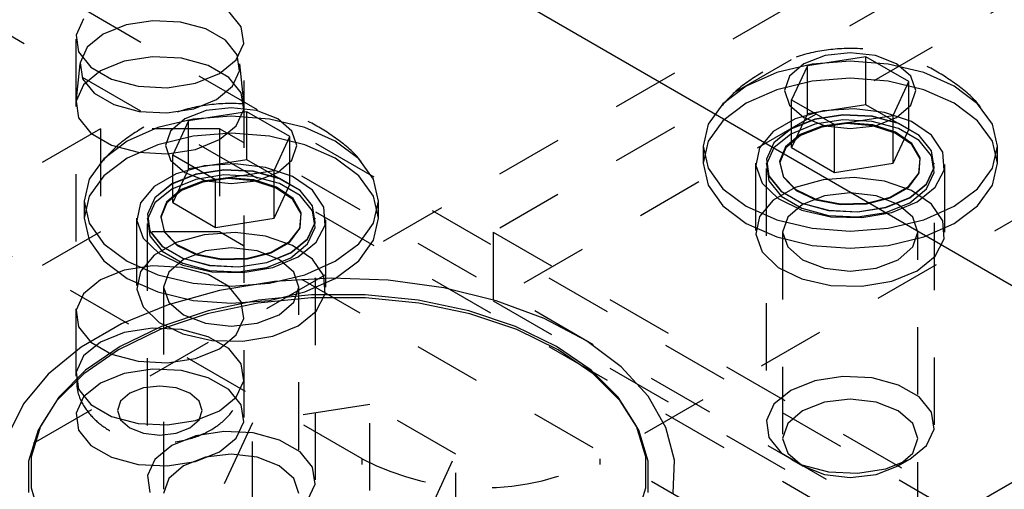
# Model space of a CAD drawing. Header units: inches. Extents: x 1907 to 2452, y -210 to -54.
# Tile 212 of 256: x 1993.959 to 1995.421, y -195.901 to -195.204. Entities that reach past the tile are written whole.
import ezdxf

# ---------------------------------------------------------------- set-up
doc = ezdxf.new("R2010")
doc.units = ezdxf.units.IN
doc.header["$LTSCALE"] = 0.5
doc.header["$MEASUREMENT"] = 0
doc.linetypes.add('HIDDEN', pattern=[0.225, 0.15, -0.075])
doc.layers.add('SID-M-H', color=4, linetype='HIDDEN')
doc.layers.add('SID-M-S', color=105, linetype='Continuous')

msp = doc.modelspace()

# ---------------------------------------------------------------- linework, layer by layer
at = {"layer": 'SID-M-H'}
for p, q in [((1995.35123, -195.93802), (1990.40148, -193.08059)), ((1995.35123, -196.04008), (1990.40148, -193.18265)), ((1989.12927, -198.63284), (1997.57273, -193.75853)), ((1994.46735, -195.85639), (1990.84343, -193.76435)), ((1997.70267, -193.76415), (1994.6618, -195.51961)), ((1997.56538, -193.94548), (1994.6618, -195.62167)), ((1996.5321, -194.86854), (1994.8209, -195.85639)), ((1994.28757, -195.21482), (1994.26922, -195.19211)), ((1994.05354, -195.203), (1994.0423, -195.22721)), ((1994.11659, -195.21213), (1994.08277, -195.2258)), ((1994.15647, -195.20596), (1994.11659, -195.21213)), ((1994.1976, -195.20804), (1994.15647, -195.20596)), ((1994.23501, -195.21811), (1994.1976, -195.20804)), ((1994.0423, -195.22721), (1994.04609, -195.25217)), ((1994.08277, -195.2258), (1994.05909, -195.24532)), ((1994.26421, -195.23496), (1994.23501, -195.21811)), ((1994.29135, -195.23979), (1994.28757, -195.21482)), ((1994.04183, -195.2335), (1994.04183, -195.79487)), ((1994.28165, -195.25656), (1994.26421, -195.23496)), ((1994.28012, -195.26399), (1994.29135, -195.23979)), ((1994.29183, -195.79487), (1994.29183, -195.2335)), ((1994.04609, -195.25217), (1994.06443, -195.27489)), ((1994.05909, -195.24532), (1994.0484, -195.26834)), ((1994.28525, -195.28031), (1994.28165, -195.25656)), ((1995.19213, -195.25349), (1995.15482, -195.25777)), ((1995.22944, -195.25777), (1995.19213, -195.25349)), ((1994.04818, -195.27008), (1994.04207, -195.32702)), ((1994.0484, -195.26834), (1994.052, -195.29209)), ((1994.114, -195.26608), (1994.07844, -195.28046)), ((1994.15593, -195.2596), (1994.114, -195.26608)), ((1994.19918, -195.26178), (1994.15593, -195.2596)), ((1994.23852, -195.27237), (1994.19918, -195.26178)), ((1994.25522, -195.28452), (1994.28012, -195.26399)), ((1994.29159, -195.32702), (1994.28548, -195.27008)), ((1995.13558, -195.2704), (1995.08288, -195.283)), ((1995.12319, -195.26997), (1995.10205, -195.28823)), ((1995.15482, -195.25777), (1995.12319, -195.26997)), ((1995.21544, -195.25955), (1995.12845, -195.27301)), ((1995.19213, -195.2661), (1995.13558, -195.2704)), ((1995.24868, -195.2704), (1995.19213, -195.2661)), ((1995.27913, -195.29631), (1995.21544, -195.25955)), ((1995.21544, -195.33059), (1995.21544, -195.25955)), ((1995.26108, -195.26997), (1995.22944, -195.25777)), ((1995.30138, -195.283), (1995.24868, -195.2704)), ((1995.28221, -195.28823), (1995.26108, -195.26997)), ((1995.36891, -195.92781), (1996.51697, -195.26505)), ((1994.07844, -195.28046), (1994.05354, -195.30099)), ((1994.06443, -195.27489), (1994.09513, -195.29261)), ((1994.21966, -195.2989), (1994.25522, -195.28452)), ((1994.26922, -195.29009), (1994.23852, -195.27237)), ((1994.27457, -195.30333), (1994.28525, -195.28031)), ((1995.08288, -195.283), (1995.03763, -195.30305)), ((1995.12845, -195.27301), (1995.10513, -195.32323)), ((1995.12845, -195.34405), (1995.12845, -195.27301)), ((1995.34664, -195.30305), (1995.30138, -195.283)), ((1994.05354, -195.30099), (1994.0423, -195.32519)), ((1994.052, -195.29209), (1994.06945, -195.31369)), ((1994.09513, -195.29261), (1994.13448, -195.3032)), ((1994.17772, -195.30538), (1994.21966, -195.2989)), ((1994.28757, -195.31281), (1994.26922, -195.29009)), ((1995.13558, -195.29572), (1995.08288, -195.30832)), ((1995.10205, -195.28823), (1995.09463, -195.30977)), ((1995.19213, -195.29142), (1995.13558, -195.29572)), ((1995.24868, -195.29572), (1995.19213, -195.29142)), ((1995.30138, -195.30832), (1995.24868, -195.29572)), ((1995.25582, -195.34654), (1995.27913, -195.29631)), ((1995.27913, -195.36735), (1995.27913, -195.29631)), ((1995.28963, -195.30977), (1995.28221, -195.28823)), ((1994.06945, -195.31369), (1994.09864, -195.33054)), ((1994.13448, -195.3032), (1994.17772, -195.30538)), ((1994.25089, -195.32285), (1994.27457, -195.30333)), ((1994.29135, -195.33777), (1994.28757, -195.31281)), ((1995.03763, -195.30305), (1995.00291, -195.32917)), ((1995.08288, -195.30832), (1995.03763, -195.32836)), ((1995.09463, -195.30977), (1995.10205, -195.33131)), ((1995.28221, -195.33131), (1995.28963, -195.30977)), ((1995.34664, -195.32836), (1995.30138, -195.30832)), ((1995.38136, -195.32917), (1995.34664, -195.30305)), ((1994.0423, -195.32519), (1994.04609, -195.35016)), ((1994.09864, -195.33054), (1994.13606, -195.34061)), ((1994.21707, -195.33652), (1994.25089, -195.32285)), ((1995.00291, -195.32917), (1994.98108, -195.3596)), ((1995.03763, -195.32836), (1995.00291, -195.35449)), ((1995.10513, -195.32323), (1995.16882, -195.35999)), ((1995.10513, -195.39427), (1995.10513, -195.32323)), ((1995.21544, -195.33059), (1995.12845, -195.34405)), ((1995.27913, -195.36735), (1995.21544, -195.33059)), ((1995.38136, -195.35449), (1995.34664, -195.32836)), ((1995.40319, -195.3596), (1995.38136, -195.32917)), ((1994.13606, -195.34061), (1994.17719, -195.34269)), ((1994.17719, -195.34269), (1994.21707, -195.33652)), ((1994.23558, -195.33941), (1994.20395, -195.35161)), ((1994.2962, -195.34119), (1994.20921, -195.35465)), ((1994.27289, -195.33513), (1994.23558, -195.33941)), ((1994.31021, -195.33941), (1994.27289, -195.33513)), ((1994.28012, -195.36198), (1994.29135, -195.33777)), ((1994.35989, -195.37796), (1994.2962, -195.34119)), ((1994.2962, -195.41223), (1994.2962, -195.34119)), ((1994.34184, -195.35161), (1994.31021, -195.33941)), ((1995.10205, -195.33131), (1995.12319, -195.34957)), ((1995.12845, -195.34405), (1995.10513, -195.39427)), ((1995.15204, -195.33982), (1995.11049, -195.35154)), ((1995.19794, -195.33652), (1995.15204, -195.33982)), ((1995.24321, -195.34199), (1995.19794, -195.33652)), ((1995.28294, -195.35566), (1995.24321, -195.34199)), ((1995.26108, -195.34957), (1995.28221, -195.33131)), ((1994.04609, -195.35016), (1994.06443, -195.37287)), ((1994.21634, -195.35204), (1994.16364, -195.36464)), ((1994.20395, -195.35161), (1994.18282, -195.36987)), ((1994.20921, -195.35465), (1994.1859, -195.40487)), ((1994.20921, -195.42569), (1994.20921, -195.35465)), ((1994.27289, -195.34775), (1994.21634, -195.35204)), ((1994.32945, -195.35204), (1994.27289, -195.34775)), ((1994.38214, -195.36464), (1994.32945, -195.35204)), ((1994.36297, -195.36987), (1994.34184, -195.35161)), ((1994.98108, -195.3596), (1994.97363, -195.39224)), ((1995.00291, -195.35449), (1994.98108, -195.38491)), ((1995.11049, -195.35154), (1995.07779, -195.37042)), ((1995.13931, -195.35215), (1995.10374, -195.36653)), ((1995.13931, -195.35248), (1995.10374, -195.36685)), ((1995.13931, -195.35976), (1995.10374, -195.37413)), ((1995.12319, -195.34957), (1995.15482, -195.36177)), ((1995.18124, -195.34567), (1995.13931, -195.35215)), ((1995.18124, -195.34599), (1995.13931, -195.35248)), ((1995.18124, -195.35327), (1995.13931, -195.35976)), ((1995.18728, -195.35735), (1995.14973, -195.36244)), ((1995.1873, -195.35875), (1995.14984, -195.36383)), ((1995.16882, -195.35999), (1995.25582, -195.34654)), ((1995.22448, -195.34785), (1995.18124, -195.34567)), ((1995.22448, -195.34817), (1995.18124, -195.34599)), ((1995.22448, -195.35546), (1995.18124, -195.35327)), ((1995.22549, -195.36042), (1995.18728, -195.35735)), ((1995.2254, -195.36182), (1995.1873, -195.35875)), ((1995.26383, -195.35844), (1995.22448, -195.34785)), ((1995.26383, -195.35877), (1995.22448, -195.34817)), ((1995.26383, -195.36605), (1995.22448, -195.35546)), ((1995.22944, -195.36177), (1995.26108, -195.34957)), ((1995.25582, -195.41758), (1995.25582, -195.34654)), ((1995.29453, -195.37617), (1995.26383, -195.35844)), ((1995.29453, -195.37649), (1995.26383, -195.35877)), ((1995.31283, -195.37604), (1995.28294, -195.35566)), ((1995.40319, -195.38491), (1995.38136, -195.35449)), ((1995.41063, -195.39224), (1995.40319, -195.3596)), ((1994.07844, -195.36623), (1992.841, -196.08059)), ((1994.06443, -195.37287), (1994.09513, -195.39059)), ((1994.25522, -195.36623), (1994.07844, -195.36623)), ((1994.07844, -195.36623), (1994.07844, -195.51933)), ((1994.16364, -195.36464), (1994.11839, -195.38469)), ((1994.18282, -195.36987), (1994.17539, -195.39141)), ((1994.27289, -195.37306), (1994.21634, -195.37736)), ((1994.25522, -195.38251), (1994.28012, -195.36198)), ((1996.02298, -196.38674), (1994.25522, -195.36623)), ((1994.25522, -195.36623), (1994.25522, -195.51933)), ((1994.32945, -195.37736), (1994.27289, -195.37306)), ((1994.37039, -195.39141), (1994.36297, -195.36987)), ((1994.4274, -195.38469), (1994.38214, -195.36464)), ((1995.07779, -195.37042), (1995.05747, -195.39441)), ((1995.10374, -195.36653), (1995.07884, -195.38706)), ((1995.10374, -195.36685), (1995.07884, -195.38738)), ((1995.10374, -195.37413), (1995.07884, -195.39466)), ((1995.14973, -195.36244), (1995.11791, -195.37503)), ((1995.14984, -195.36383), (1995.1181, -195.37639)), ((1995.15482, -195.36177), (1995.19213, -195.36606)), ((1995.16882, -195.43103), (1995.16882, -195.35999)), ((1995.19213, -195.36606), (1995.22944, -195.36177)), ((1995.25902, -195.37263), (1995.2254, -195.36182)), ((1995.25919, -195.37126), (1995.22549, -195.36042)), ((1995.25582, -195.41758), (1995.27913, -195.36735)), ((1995.2836, -195.38971), (1995.25902, -195.37263)), ((1995.28383, -195.38839), (1995.25919, -195.37126)), ((1995.29453, -195.38377), (1995.26383, -195.36605)), ((1994.11839, -195.38469), (1994.08367, -195.41081)), ((1994.21634, -195.37736), (1994.16364, -195.38996)), ((1994.21966, -195.39688), (1994.25522, -195.38251)), ((1994.38214, -195.38996), (1994.32945, -195.37736)), ((1994.33658, -195.42818), (1994.35989, -195.37796)), ((1994.35989, -195.44899), (1994.35989, -195.37796)), ((1994.46212, -195.41081), (1994.4274, -195.38469)), ((1994.98108, -195.38491), (1994.97363, -195.41755)), ((1995.07884, -195.38706), (1995.06761, -195.41127)), ((1995.07884, -195.38738), (1995.06761, -195.41159)), ((1995.11791, -195.37503), (1995.09611, -195.3934)), ((1995.1181, -195.37639), (1995.09636, -195.39471)), ((1995.29609, -195.4095), (1995.28383, -195.38839)), ((1995.31287, -195.39888), (1995.29453, -195.37617)), ((1995.31287, -195.3992), (1995.29453, -195.37649)), ((1995.31287, -195.40648), (1995.29453, -195.38377)), ((1995.32964, -195.40091), (1995.31283, -195.37604)), ((1995.41063, -195.41755), (1995.40319, -195.38491)), ((1994.09513, -195.39059), (1994.13448, -195.40119)), ((1994.16364, -195.38996), (1994.11839, -195.41)), ((1994.13448, -195.40119), (1994.17772, -195.40337)), ((1994.17539, -195.39141), (1994.18282, -195.41295)), ((1994.17772, -195.40337), (1994.21966, -195.39688)), ((1994.36297, -195.41295), (1994.37039, -195.39141)), ((1994.4274, -195.41), (1994.38214, -195.38996)), ((1994.97363, -195.39224), (1994.97363, -195.41755)), ((1994.97363, -195.39224), (1994.98108, -195.42489)), ((1995.05747, -195.39441), (1995.05175, -195.42091)), ((1995.07884, -195.39466), (1995.06761, -195.41887)), ((1995.09611, -195.3934), (1995.08728, -195.41508)), ((1995.09636, -195.39471), (1995.08755, -195.41633)), ((1995.10513, -195.39427), (1995.16882, -195.43103)), ((1995.29582, -195.41077), (1995.2836, -195.38971)), ((1995.31666, -195.42384), (1995.31287, -195.39888)), ((1995.31666, -195.42417), (1995.31287, -195.3992)), ((1995.33155, -195.42759), (1995.32964, -195.40091)), ((1995.40319, -195.42489), (1995.41063, -195.39224)), ((1995.41063, -195.41755), (1995.41063, -195.39224)), ((1994.08367, -195.41081), (1994.06184, -195.44124)), ((1994.11839, -195.41), (1994.08367, -195.43613)), ((1994.18282, -195.41295), (1994.20395, -195.43121)), ((1994.1859, -195.40487), (1994.24958, -195.44164)), ((1994.1859, -195.47591), (1994.1859, -195.40487)), ((1994.2962, -195.41223), (1994.20921, -195.42569)), ((1994.2787, -195.41816), (1994.2328, -195.42146)), ((1994.32397, -195.42364), (1994.2787, -195.41816)), ((1994.35989, -195.44899), (1994.2962, -195.41223)), ((1994.34184, -195.43121), (1994.36297, -195.41295)), ((1994.46212, -195.43613), (1994.4274, -195.41)), ((1994.48395, -195.44124), (1994.46212, -195.41081)), ((1994.97363, -195.41755), (1994.98108, -195.4502)), ((1995.05163, -195.41755), (1995.05163, -195.51962)), ((1995.06713, -195.41755), (1995.06713, -195.41788)), ((1995.06761, -195.41127), (1995.07139, -195.43623)), ((1995.06761, -195.41159), (1995.07139, -195.43655)), ((1995.08728, -195.41508), (1995.09261, -195.43713)), ((1995.08755, -195.41633), (1995.09286, -195.43833)), ((1995.16882, -195.43103), (1995.25582, -195.41758)), ((1995.29405, -195.43296), (1995.29582, -195.41077)), ((1995.29431, -195.43175), (1995.29609, -195.4095)), ((1995.31666, -195.43145), (1995.31287, -195.40648)), ((1995.31713, -195.41788), (1995.31713, -195.41755)), ((1995.33263, -195.51962), (1995.33263, -195.41755)), ((1995.40319, -195.4502), (1995.41063, -195.41755)), ((1994.20921, -195.42569), (1994.1859, -195.47591)), ((1994.2328, -195.42146), (1994.19125, -195.43319)), ((1994.20395, -195.43121), (1994.23558, -195.44341)), ((1994.262, -195.42731), (1994.22007, -195.4338)), ((1994.262, -195.42763), (1994.22007, -195.43412)), ((1994.24958, -195.44164), (1994.33658, -195.42818)), ((1994.30525, -195.42949), (1994.262, -195.42731)), ((1994.30525, -195.42982), (1994.262, -195.42763)), ((1994.34459, -195.44008), (1994.30525, -195.42949)), ((1994.34459, -195.44041), (1994.30525, -195.42982)), ((1994.31021, -195.44341), (1994.34184, -195.43121)), ((1994.3637, -195.4373), (1994.32397, -195.42364)), ((1994.33658, -195.49922), (1994.33658, -195.42818)), ((1994.98108, -195.42489), (1995.00291, -195.45531)), ((1995.05175, -195.42091), (1995.06124, -195.44704)), ((1995.06713, -195.42516), (1995.06713, -195.80582)), ((1995.06761, -195.41887), (1995.07139, -195.44383)), ((1995.27851, -195.45328), (1995.29405, -195.43296)), ((1995.27873, -195.45212), (1995.29431, -195.43175)), ((1995.30542, -195.44805), (1995.31666, -195.42384)), ((1995.30542, -195.44837), (1995.31666, -195.42417)), ((1995.30542, -195.45565), (1995.31666, -195.43145)), ((1995.31713, -195.80582), (1995.31713, -195.42516)), ((1995.31836, -195.45318), (1995.33155, -195.42759)), ((1995.38136, -195.45531), (1995.40319, -195.42489)), ((1994.06184, -195.44124), (1994.05439, -195.47388)), ((1994.08367, -195.43613), (1994.06184, -195.46655)), ((1994.19125, -195.43319), (1994.15855, -195.45207)), ((1994.22007, -195.4338), (1994.18451, -195.44817)), ((1994.22007, -195.43412), (1994.18451, -195.44849)), ((1994.22007, -195.4414), (1994.18451, -195.45577)), ((1994.2305, -195.44408), (1994.19867, -195.45667)), ((1994.2306, -195.44547), (1994.19886, -195.45803)), ((1994.262, -195.43491), (1994.22007, -195.4414)), ((1994.26805, -195.43899), (1994.2305, -195.44408)), ((1994.26806, -195.44039), (1994.2306, -195.44547)), ((1994.23558, -195.44341), (1994.27289, -195.4477)), ((1994.24958, -195.51267), (1994.24958, -195.44164)), ((1994.30525, -195.4371), (1994.262, -195.43491)), ((1994.30625, -195.44206), (1994.26805, -195.43899)), ((1994.30617, -195.44346), (1994.26806, -195.44039)), ((1994.27289, -195.4477), (1994.31021, -195.44341)), ((1994.34459, -195.44769), (1994.30525, -195.4371)), ((1994.33978, -195.45427), (1994.30617, -195.44346)), ((1994.33995, -195.4529), (1994.30625, -195.44206)), ((1994.37529, -195.45781), (1994.34459, -195.44008)), ((1994.37529, -195.45813), (1994.34459, -195.44041)), ((1994.37529, -195.46541), (1994.34459, -195.44769)), ((1994.39359, -195.45768), (1994.3637, -195.4373)), ((1994.48395, -195.46655), (1994.46212, -195.43613)), ((1994.49139, -195.47388), (1994.48395, -195.44124)), ((1995.06124, -195.44704), (1995.08492, -195.46998)), ((1995.07139, -195.43623), (1995.08974, -195.45894)), ((1995.07139, -195.43655), (1995.08974, -195.45927)), ((1995.07139, -195.44383), (1995.08974, -195.46655)), ((1995.09261, -195.43713), (1995.11138, -195.45659)), ((1995.09286, -195.43833), (1995.11159, -195.45774)), ((1995.15204, -195.44189), (1995.11049, -195.45361)), ((1995.19794, -195.43858), (1995.15204, -195.44189)), ((1995.24321, -195.44406), (1995.19794, -195.43858)), ((1995.28294, -195.45773), (1995.24321, -195.44406)), ((1994.15855, -195.45207), (1994.13823, -195.47605)), ((1994.18451, -195.44817), (1994.15961, -195.4687)), ((1994.18451, -195.44849), (1994.15961, -195.46902)), ((1994.18451, -195.45577), (1994.15961, -195.4763)), ((1994.19867, -195.45667), (1994.17687, -195.47504)), ((1994.19886, -195.45803), (1994.17712, -195.47635)), ((1994.33658, -195.49922), (1994.35989, -195.44899)), ((1994.36436, -195.47135), (1994.33978, -195.45427)), ((1994.36459, -195.47003), (1994.33995, -195.4529)), ((1994.39363, -195.48052), (1994.37529, -195.45781)), ((1994.39363, -195.48084), (1994.37529, -195.45813)), ((1994.4104, -195.48255), (1994.39359, -195.45768)), ((1994.98108, -195.4502), (1995.00291, -195.48062)), ((1995.00291, -195.45531), (1995.03763, -195.48143)), ((1995.11049, -195.45361), (1995.07779, -195.47249)), ((1995.08974, -195.45894), (1995.12044, -195.47667)), ((1995.08974, -195.45927), (1995.12044, -195.47699)), ((1995.11138, -195.45659), (1995.14106, -195.47081)), ((1995.11159, -195.45774), (1995.14119, -195.47193)), ((1995.19213, -195.46161), (1995.15367, -195.46602)), ((1995.23059, -195.46602), (1995.19213, -195.46161)), ((1995.2513, -195.46899), (1995.27851, -195.45328)), ((1995.25145, -195.46787), (1995.27873, -195.45212)), ((1995.28052, -195.46858), (1995.30542, -195.44805)), ((1995.28052, -195.4689), (1995.30542, -195.44837)), ((1995.28052, -195.47618), (1995.30542, -195.45565)), ((1995.31283, -195.4781), (1995.28294, -195.45773)), ((1995.29148, -195.47491), (1995.31836, -195.45318)), ((1995.34664, -195.48143), (1995.38136, -195.45531)), ((1995.38136, -195.48062), (1995.40319, -195.4502)), ((1994.06184, -195.46655), (1994.05439, -195.4992)), ((1994.05439, -195.47388), (1994.05439, -195.4992)), ((1994.05439, -195.47388), (1994.06184, -195.50653)), ((1994.13823, -195.47605), (1994.13251, -195.50255)), ((1994.15961, -195.4687), (1994.14837, -195.49291)), ((1994.15961, -195.46902), (1994.14837, -195.49323)), ((1994.15961, -195.4763), (1994.14837, -195.50051)), ((1994.17687, -195.47504), (1994.16804, -195.49672)), ((1994.17712, -195.47635), (1994.16831, -195.49797)), ((1994.1859, -195.47591), (1994.24958, -195.51267)), ((1994.37659, -195.49241), (1994.36436, -195.47135)), ((1994.37685, -195.49115), (1994.36459, -195.47003)), ((1994.39363, -195.48812), (1994.37529, -195.46541)), ((1994.49139, -195.4992), (1994.48395, -195.46655)), ((1994.48395, -195.50653), (1994.49139, -195.47388)), ((1994.49139, -195.4992), (1994.49139, -195.47388)), ((1995.07779, -195.47249), (1995.05747, -195.49648)), ((1995.08492, -195.46998), (1995.12021, -195.48723)), ((1995.08974, -195.46655), (1995.12044, -195.48427)), ((1995.12044, -195.47667), (1995.15978, -195.48726)), ((1995.15367, -195.46602), (1995.12107, -195.4786)), ((1995.14106, -195.47081), (1995.17763, -195.47789)), ((1995.14119, -195.47193), (1995.17767, -195.47898)), ((1995.17763, -195.47789), (1995.21616, -195.47686)), ((1995.2161, -195.47796), (1995.2513, -195.46899)), ((1995.21616, -195.47686), (1995.25145, -195.46787)), ((1995.2632, -195.4786), (1995.23059, -195.46602)), ((1995.24496, -195.48295), (1995.28052, -195.46858)), ((1995.24496, -195.48328), (1995.28052, -195.4689)), ((1995.24496, -195.49056), (1995.28052, -195.47618)), ((1995.25384, -195.49042), (1995.29148, -195.47491)), ((1994.37507, -195.51339), (1994.37685, -195.49115)), ((1994.39742, -195.50549), (1994.39363, -195.48052)), ((1994.39742, -195.50581), (1994.39363, -195.48084)), ((1994.39742, -195.51309), (1994.39363, -195.48812)), ((1994.41231, -195.50923), (1994.4104, -195.48255)), ((1995.00291, -195.48062), (1995.03763, -195.50675)), ((1995.03763, -195.48143), (1995.08288, -195.50148)), ((1995.12107, -195.4786), (1995.09928, -195.49742)), ((1995.12021, -195.48723), (1995.1633, -195.49694)), ((1995.12044, -195.47699), (1995.15978, -195.48758)), ((1995.12044, -195.48427), (1995.15978, -195.49486)), ((1995.15978, -195.48726), (1995.20303, -195.48944)), ((1995.15978, -195.48758), (1995.20303, -195.48976)), ((1995.17767, -195.47898), (1995.2161, -195.47796)), ((1995.20303, -195.48944), (1995.24496, -195.48295)), ((1995.20303, -195.48976), (1995.24496, -195.48328)), ((1995.20303, -195.49704), (1995.24496, -195.49056)), ((1995.20951, -195.49804), (1995.25384, -195.49042)), ((1995.28498, -195.49742), (1995.2632, -195.4786)), ((1995.30138, -195.50148), (1995.34664, -195.48143)), ((1995.32964, -195.50298), (1995.31283, -195.4781)), ((1995.34664, -195.50675), (1995.38136, -195.48062)), ((1994.05439, -195.4992), (1994.06184, -195.53184)), ((1994.13239, -195.4992), (1994.13239, -195.60126)), ((1994.13251, -195.50255), (1994.14201, -195.52868)), ((1994.14789, -195.4992), (1994.14789, -195.49952)), ((1994.14837, -195.49291), (1994.15215, -195.51787)), ((1994.14837, -195.49323), (1994.15215, -195.51819)), ((1994.14837, -195.50051), (1994.15215, -195.52548)), ((1994.16804, -195.49672), (1994.17337, -195.51877)), ((1994.16831, -195.49797), (1994.17362, -195.51997)), ((1994.24958, -195.51267), (1994.33658, -195.49922)), ((1994.37481, -195.5146), (1994.37659, -195.49241)), ((1994.38618, -195.52969), (1994.39742, -195.50549)), ((1994.38618, -195.53001), (1994.39742, -195.50581)), ((1994.39789, -195.49952), (1994.39789, -195.4992)), ((1994.41339, -195.60126), (1994.41339, -195.4992)), ((1994.48395, -195.53184), (1994.49139, -195.4992)), ((1995.05747, -195.49648), (1995.05175, -195.52297)), ((1995.08288, -195.50148), (1995.13558, -195.51408)), ((1995.09928, -195.49742), (1995.09163, -195.51962)), ((1995.15978, -195.49486), (1995.20303, -195.49704)), ((1995.1633, -195.49694), (1995.20951, -195.49804)), ((1995.24868, -195.51408), (1995.30138, -195.50148)), ((1995.29263, -195.51962), (1995.28498, -195.49742)), ((1995.33155, -195.52966), (1995.32964, -195.50298)), ((1994.07844, -195.51933), (1992.841, -196.23369)), ((1994.06184, -195.50653), (1994.08367, -195.53695)), ((1994.25522, -195.51933), (1994.07844, -195.51933)), ((1994.14789, -195.5068), (1994.14789, -195.88746)), ((1994.15215, -195.51787), (1994.1705, -195.54059)), ((1994.15215, -195.51819), (1994.1705, -195.54091)), ((1994.17337, -195.51877), (1994.19214, -195.53823)), ((1994.17362, -195.51997), (1994.19235, -195.53938)), ((1994.2787, -195.52022), (1994.2328, -195.52353)), ((1996.02298, -196.53984), (1994.25522, -195.51933)), ((1994.32397, -195.5257), (1994.2787, -195.52022)), ((1994.35927, -195.53492), (1994.37481, -195.5146)), ((1994.35949, -195.53376), (1994.37507, -195.51339)), ((1994.38618, -195.5373), (1994.39742, -195.51309)), ((1994.39789, -195.88746), (1994.39789, -195.5068)), ((1994.39912, -195.53482), (1994.41231, -195.50923)), ((1994.46212, -195.53695), (1994.48395, -195.50653)), ((1994.6618, -195.51961), (1994.6618, -195.62167)), ((1994.6618, -195.51961), (1995.36891, -195.92781)), ((1995.03763, -195.50675), (1995.08288, -195.52679)), ((1995.09163, -195.51962), (1995.09163, -197.56097)), ((1995.09163, -195.51962), (1995.09928, -195.54182)), ((1995.13558, -195.51408), (1995.19213, -195.51838)), ((1995.19213, -195.51838), (1995.24868, -195.51408)), ((1995.28498, -195.54182), (1995.29263, -195.51962)), ((1995.29263, -197.56097), (1995.29263, -195.51962)), ((1995.30138, -195.52679), (1995.34664, -195.50675)), ((1994.06184, -195.53184), (1994.08367, -195.56226)), ((1994.14201, -195.52868), (1994.16568, -195.55162)), ((1994.15215, -195.52548), (1994.1705, -195.54819)), ((1994.19125, -195.53525), (1994.15855, -195.55413)), ((1994.2328, -195.52353), (1994.19125, -195.53525)), ((1994.3637, -195.53937), (1994.32397, -195.5257)), ((1994.33206, -195.55063), (1994.35927, -195.53492)), ((1994.33221, -195.54951), (1994.35949, -195.53376)), ((1994.36128, -195.55022), (1994.38618, -195.52969)), ((1994.36128, -195.55054), (1994.38618, -195.53001)), ((1994.37224, -195.55655), (1994.39912, -195.53482)), ((1994.46212, -195.56226), (1994.48395, -195.53184)), ((1995.05175, -195.52297), (1995.06124, -195.54911)), ((1995.08288, -195.52679), (1995.13558, -195.53939)), ((1995.24868, -195.53939), (1995.30138, -195.52679)), ((1995.31836, -195.55525), (1995.33155, -195.52966)), ((1994.08367, -195.53695), (1994.11839, -195.56308)), ((1994.1705, -195.54059), (1994.2012, -195.55831)), ((1994.1705, -195.54091), (1994.2012, -195.55863)), ((1994.1705, -195.54819), (1994.2012, -195.56591)), ((1994.19214, -195.53823), (1994.22182, -195.55245)), ((1994.19235, -195.53938), (1994.22195, -195.55357)), ((1994.23443, -195.54766), (1994.20183, -195.56024)), ((1994.27289, -195.54325), (1994.23443, -195.54766)), ((1994.31135, -195.54766), (1994.27289, -195.54325)), ((1994.29693, -195.5585), (1994.33221, -195.54951)), ((1994.34396, -195.56024), (1994.31135, -195.54766)), ((1994.36128, -195.55782), (1994.38618, -195.5373)), ((1994.39359, -195.55974), (1994.3637, -195.53937)), ((1994.4274, -195.56308), (1994.46212, -195.53695)), ((1995.06124, -195.54911), (1995.08492, -195.57204)), ((1995.09928, -195.54182), (1995.12107, -195.56065)), ((1995.13558, -195.53939), (1995.19213, -195.54369)), ((1995.19213, -195.54369), (1995.24868, -195.53939)), ((1995.2632, -195.56065), (1995.28498, -195.54182)), ((1994.08367, -195.56226), (1994.11839, -195.58839)), ((1994.11839, -195.56308), (1994.16364, -195.58312)), ((1994.15855, -195.55413), (1994.13823, -195.57812)), ((1994.16568, -195.55162), (1994.20097, -195.56887)), ((1994.20183, -195.56024), (1994.18004, -195.57906)), ((1994.2012, -195.55831), (1994.24054, -195.5689)), ((1994.2012, -195.55863), (1994.24054, -195.56922)), ((1994.22182, -195.55245), (1994.25839, -195.55953)), ((1994.22195, -195.55357), (1994.25843, -195.56062)), ((1994.25839, -195.55953), (1994.29693, -195.5585)), ((1994.25843, -195.56062), (1994.29686, -195.5596)), ((1994.28379, -195.57108), (1994.32572, -195.5646)), ((1994.29686, -195.5596), (1994.33206, -195.55063)), ((1994.32572, -195.5646), (1994.36128, -195.55022)), ((1994.32572, -195.56492), (1994.36128, -195.55054)), ((1994.32572, -195.5722), (1994.36128, -195.55782)), ((1994.3346, -195.57206), (1994.37224, -195.55655)), ((1994.36574, -195.57906), (1994.34396, -195.56024)), ((1994.38214, -195.58312), (1994.4274, -195.56308)), ((1994.4104, -195.58462), (1994.39359, -195.55974)), ((1994.4274, -195.58839), (1994.46212, -195.56226)), ((1995.12107, -195.56065), (1995.15367, -195.57322)), ((1995.23059, -195.57322), (1995.2632, -195.56065)), ((1995.29148, -195.57698), (1995.31836, -195.55525)), ((1994.114, -195.57637), (1994.07844, -195.59074)), ((1994.15593, -195.56988), (1994.114, -195.57637)), ((1994.13823, -195.57812), (1994.13251, -195.60462)), ((1994.19918, -195.57207), (1994.15593, -195.56988)), ((1994.18004, -195.57906), (1994.17239, -195.60126)), ((1994.23852, -195.58266), (1994.19918, -195.57207)), ((1994.20097, -195.56887), (1994.24406, -195.57858)), ((1994.2012, -195.56591), (1994.24054, -195.5765)), ((1994.24054, -195.5689), (1994.28379, -195.57108)), ((1994.24054, -195.56922), (1994.28379, -195.5714)), ((1994.24054, -195.5765), (1994.28379, -195.57868)), ((1994.24406, -195.57858), (1994.29027, -195.57968)), ((1994.28379, -195.5714), (1994.32572, -195.56492)), ((1994.28379, -195.57868), (1994.32572, -195.5722)), ((1994.29027, -195.57968), (1994.3346, -195.57206)), ((1994.37339, -195.60126), (1994.36574, -195.57906)), ((1995.08492, -195.57204), (1995.12021, -195.5893)), ((1995.15367, -195.57322), (1995.19213, -195.57764)), ((1995.19213, -195.57764), (1995.23059, -195.57322)), ((1995.25384, -195.59249), (1995.29148, -195.57698)), ((1994.07844, -195.59074), (1994.05354, -195.61127)), ((1994.11839, -195.58839), (1994.16364, -195.60843)), ((1994.16364, -195.58312), (1994.21634, -195.59572)), ((1994.26922, -195.60038), (1994.23852, -195.58266)), ((1994.33705, -195.59303), (1994.25545, -195.60637)), ((1994.32945, -195.59572), (1994.38214, -195.58312)), ((1994.42138, -195.58784), (1994.33705, -195.59303)), ((1994.38214, -195.60843), (1994.4274, -195.58839)), ((1994.41231, -195.6113), (1994.4104, -195.58462)), ((1994.50601, -195.59096), (1994.42138, -195.58784)), ((1994.58852, -195.60228), (1994.50601, -195.59096)), ((1995.12021, -195.5893), (1995.1633, -195.59901)), ((1995.20951, -195.60011), (1995.25384, -195.59249)), ((1994.13251, -195.60462), (1994.14201, -195.63075)), ((1994.16364, -195.60843), (1994.21634, -195.62104)), ((1994.17239, -195.60126), (1994.17239, -197.64262)), ((1994.17239, -195.60126), (1994.18004, -195.62347)), ((1994.25545, -195.60637), (1994.17894, -195.62747)), ((1994.21634, -195.59572), (1994.27289, -195.60002)), ((1994.28757, -195.62309), (1994.26922, -195.60038)), ((1994.27289, -195.60002), (1994.32945, -195.59572)), ((1994.32945, -195.62104), (1994.38214, -195.60843)), ((1994.36574, -195.62347), (1994.37339, -195.60126)), ((1994.37339, -197.64262), (1994.37339, -195.60126)), ((1994.66652, -195.6215), (1994.58852, -195.60228)), ((1995.1633, -195.59901), (1995.20951, -195.60011)), ((1994.05354, -195.61127), (1994.0423, -195.63548)), ((1994.21634, -195.62104), (1994.27289, -195.62533)), ((1994.3134, -195.62091), (1994.23834, -195.63668)), ((1994.27289, -195.62533), (1994.32945, -195.62104)), ((1994.29135, -195.64806), (1994.28757, -195.62309)), ((1994.39175, -195.6172), (1994.31248, -195.62527)), ((1994.39206, -195.6129), (1994.3134, -195.62091)), ((1994.47224, -195.6172), (1994.39175, -195.6172)), ((1994.47193, -195.6129), (1994.39206, -195.6129)), ((1994.39912, -195.63689), (1994.41231, -195.6113)), ((1994.55059, -195.62091), (1994.47193, -195.6129)), ((1994.5515, -195.62527), (1994.47224, -195.6172)), ((1994.62564, -195.63668), (1994.55059, -195.62091)), ((1994.6618, -195.62167), (1995.36891, -196.02988)), ((1994.73777, -195.64805), (1994.66652, -195.6215)), ((1994.0423, -195.63548), (1994.04609, -195.66045)), ((1994.17894, -195.62747), (1994.1097, -195.65574)), ((1994.14201, -195.63075), (1994.16568, -195.65368)), ((1994.23834, -195.63668), (1994.16917, -195.65973)), ((1994.18004, -195.62347), (1994.20183, -195.64229)), ((1994.31248, -195.62527), (1994.23685, -195.64116)), ((1994.34396, -195.64229), (1994.36574, -195.62347)), ((1994.37224, -195.65862), (1994.39912, -195.63689)), ((1994.62714, -195.64116), (1994.5515, -195.62527)), ((1994.69482, -195.65973), (1994.62564, -195.63668)), ((1994.23685, -195.64116), (1994.16714, -195.6644)), ((1994.20183, -195.64229), (1994.23443, -195.65486)), ((1994.28012, -195.67227), (1994.29135, -195.64806)), ((1994.31135, -195.65486), (1994.34396, -195.64229)), ((1994.69684, -195.6644), (1994.62714, -195.64116)), ((1994.80023, -195.68116), (1994.73777, -195.64805)), ((1994.04609, -195.66045), (1994.06443, -195.68316)), ((1994.1097, -195.65574), (1994.04973, -195.69036)), ((1994.16714, -195.6644), (1994.10548, -195.69426)), ((1994.16917, -195.65973), (1994.10798, -195.68937)), ((1994.15593, -195.66215), (1994.114, -195.66864)), ((1994.19918, -195.66434), (1994.15593, -195.66215)), ((1994.16568, -195.65368), (1994.20097, -195.67094)), ((1994.23852, -195.67493), (1994.19918, -195.66434)), ((1994.23443, -195.65486), (1994.27289, -195.65928)), ((1994.27289, -195.65928), (1994.31135, -195.65486)), ((1994.3346, -195.67413), (1994.37224, -195.65862)), ((1994.756, -195.68937), (1994.69482, -195.65973)), ((1994.7585, -195.69426), (1994.69684, -195.6644)), ((1994.114, -195.66864), (1994.07844, -195.68301)), ((1994.20097, -195.67094), (1994.24406, -195.68065)), ((1994.26922, -195.69265), (1994.23852, -195.67493)), ((1994.24406, -195.68065), (1994.29027, -195.68175)), ((1994.25522, -195.69279), (1994.28012, -195.67227)), ((1994.29027, -195.68175), (1994.3346, -195.67413)), ((1994.8521, -195.7199), (1994.80023, -195.68116)), ((1994.04973, -195.69036), (1994.00076, -195.73033)), ((1994.07844, -195.68301), (1994.05354, -195.70354)), ((1994.10548, -195.69426), (1994.05374, -195.72986)), ((1994.10798, -195.68937), (1994.05664, -195.72469)), ((1994.06443, -195.68316), (1994.09513, -195.70088)), ((1994.21966, -195.70717), (1994.25522, -195.69279)), ((1994.28757, -195.71536), (1994.26922, -195.69265)), ((1994.80734, -195.72469), (1994.756, -195.68937)), ((1994.81024, -195.72986), (1994.7585, -195.69426)), ((1994.05354, -195.70354), (1994.0423, -195.72775)), ((1994.09513, -195.70088), (1994.13448, -195.71147)), ((1994.17772, -195.71365), (1994.21966, -195.70717)), ((1994.05664, -195.72469), (1994.0167, -195.76463)), ((1994.15593, -195.72298), (1994.114, -195.72947)), ((1994.13448, -195.71147), (1994.17772, -195.71365)), ((1994.19918, -195.72517), (1994.15593, -195.72298)), ((1994.23852, -195.73576), (1994.19918, -195.72517)), ((1994.29135, -195.74033), (1994.28757, -195.71536)), ((1994.84728, -195.76463), (1994.80734, -195.72469)), ((1994.89188, -195.76314), (1994.8521, -195.7199)), ((1994.00076, -195.73033), (1993.9642, -195.77451)), ((1994.05374, -195.72986), (1994.0135, -195.7701)), ((1994.0423, -195.72775), (1994.04609, -195.75271)), ((1994.114, -195.72947), (1994.07844, -195.74384)), ((1994.26922, -195.75348), (1994.23852, -195.73576)), ((1994.85049, -195.7701), (1994.81024, -195.72986)), ((1995.18124, -195.73393), (1995.13931, -195.74042)), ((1995.22448, -195.73612), (1995.18124, -195.73393)), ((1995.26383, -195.74671), (1995.22448, -195.73612)), ((1994.04609, -195.75271), (1994.06443, -195.77543)), ((1994.07844, -195.74384), (1994.05354, -195.76437)), ((1994.14272, -195.75106), (1994.12228, -195.75895)), ((1994.16683, -195.74829), (1994.14272, -195.75106)), ((1994.19094, -195.75106), (1994.16683, -195.74829)), ((1994.21138, -195.75895), (1994.19094, -195.75106)), ((1994.28757, -195.77619), (1994.26922, -195.75348)), ((1994.28012, -195.76453), (1994.29135, -195.74033)), ((1995.13931, -195.74042), (1995.10374, -195.75479)), ((1995.29453, -195.76443), (1995.26383, -195.74671)), ((1994.0167, -195.76463), (1993.98939, -195.80796)), ((1994.05354, -195.76437), (1994.0423, -195.78858)), ((1994.12228, -195.75895), (1994.10862, -195.77075)), ((1994.22503, -195.77075), (1994.21138, -195.75895)), ((1994.25522, -195.78506), (1994.28012, -195.76453)), ((1994.8746, -195.80796), (1994.84728, -195.76463)), ((1994.91842, -195.80963), (1994.89188, -195.76314)), ((1995.10374, -195.75479), (1995.07884, -195.77532)), ((1995.19213, -195.76781), (1995.15367, -195.77222)), ((1995.23059, -195.77222), (1995.19213, -195.76781)), ((1995.31287, -195.78714), (1995.29453, -195.76443)), ((1993.9642, -195.77451), (1993.94109, -195.82161)), ((1994.0135, -195.7701), (1993.98597, -195.81376)), ((1994.06443, -195.77543), (1994.09513, -195.79315)), ((1994.10862, -195.77075), (1994.10383, -195.78466)), ((1994.22983, -195.78466), (1994.22503, -195.77075)), ((1994.29135, -195.80116), (1994.28757, -195.77619)), ((1994.47869, -195.77581), (1994.30442, -195.80277)), ((1994.60627, -195.84946), (1994.47869, -195.77581)), ((1994.47869, -195.9034), (1994.47869, -195.77581)), ((1994.87801, -195.81376), (1994.85049, -195.7701)), ((1995.07884, -195.77532), (1995.06761, -195.79953)), ((1995.15367, -195.77222), (1995.12107, -195.7848)), ((1995.2632, -195.7848), (1995.23059, -195.77222)), ((1994.0423, -195.78858), (1994.04609, -195.81355)), ((1994.09513, -195.79315), (1994.13448, -195.80374)), ((1994.10383, -195.78466), (1994.10862, -195.79858)), ((1994.10862, -195.79858), (1994.12228, -195.81038)), ((1994.21138, -195.81038), (1994.22503, -195.79858)), ((1994.21966, -195.79944), (1994.25522, -195.78506)), ((1994.22503, -195.79858), (1994.22983, -195.78466)), ((1995.12107, -195.7848), (1995.09928, -195.80362)), ((1995.28498, -195.80362), (1995.2632, -195.7848)), ((1995.31666, -195.81211), (1995.31287, -195.78714)), ((1993.98939, -195.80796), (1993.97552, -195.85336)), ((1994.12228, -195.81038), (1994.14272, -195.81826)), ((1994.13448, -195.80374), (1994.17772, -195.80592)), ((1994.17772, -195.80592), (1994.21966, -195.79944)), ((1994.19094, -195.81826), (1994.21138, -195.81038)), ((1994.30442, -195.80277), (1994.25772, -195.90338)), ((1994.28012, -195.82537), (1994.29135, -195.80116)), ((1994.30442, -195.93036), (1994.30442, -195.80277)), ((1994.88847, -195.85336), (1994.8746, -195.80796)), ((1994.93098, -195.85805), (1994.91842, -195.80963)), ((1995.06761, -195.79953), (1995.07139, -195.8245)), ((1995.09928, -195.80362), (1995.09163, -195.82583)), ((1995.29263, -195.82583), (1995.28498, -195.80362)), ((1995.30542, -195.83632), (1995.31666, -195.81211)), ((1993.98597, -195.81376), (1993.97199, -195.85952)), ((1994.04609, -195.81355), (1994.06443, -195.83626)), ((1994.14272, -195.81826), (1994.16683, -195.82103)), ((1994.16683, -195.82103), (1994.19094, -195.81826)), ((1994.22007, -195.82206), (1994.18451, -195.83644)), ((1994.262, -195.81557), (1994.22007, -195.82206)), ((1994.25522, -195.8459), (1994.28012, -195.82537)), ((1994.30525, -195.81776), (1994.262, -195.81557)), ((1994.34459, -195.82835), (1994.30525, -195.81776)), ((1994.89199, -195.85952), (1994.87801, -195.81376)), ((1995.07139, -195.8245), (1995.08974, -195.84721)), ((1995.09163, -195.82583), (1995.09928, -195.84803)), ((1995.28498, -195.84803), (1995.29263, -195.82583)), ((1994.06443, -195.83626), (1994.09513, -195.85398)), ((1994.18451, -195.83644), (1994.15961, -195.85696)), ((1994.37529, -195.84607), (1994.34459, -195.82835)), ((1995.28052, -195.85685), (1995.30542, -195.83632)), ((1993.97552, -195.85336), (1993.97552, -195.89947)), ((1994.09513, -195.85398), (1994.13448, -195.86457)), ((1994.15961, -195.85696), (1994.14837, -195.88117)), ((1994.23443, -195.85387), (1994.20183, -195.86644)), ((1994.21966, -195.86027), (1994.25522, -195.8459)), ((1994.27289, -195.84945), (1994.23443, -195.85387)), ((1994.31135, -195.85387), (1994.27289, -195.84945)), ((1994.34396, -195.86644), (1994.31135, -195.85387)), ((1994.39363, -195.86878), (1994.37529, -195.84607)), ((1994.46735, -196.26466), (1994.46735, -195.85639)), ((1994.55957, -195.95007), (1994.60627, -195.84946)), ((1994.60627, -195.97705), (1994.60627, -195.84946)), ((1994.8209, -196.26466), (1994.8209, -195.85639)), ((1994.88847, -195.89947), (1994.88847, -195.85336)), ((1995.08974, -195.84721), (1995.12044, -195.86493)), ((1995.09928, -195.84803), (1995.12107, -195.86685)), ((1995.10373, -195.85684), (1995.12106, -195.86684)), ((1995.24496, -195.87122), (1995.28052, -195.85685)), ((1995.2632, -195.86685), (1995.28498, -195.84803)), ((1995.26321, -195.86684), (1995.28054, -195.85684)), ((1993.97199, -195.85952), (1993.97199, -195.90599)), ((1994.13448, -195.86457), (1994.17772, -195.86676)), ((1994.17772, -195.86676), (1994.21966, -195.86027)), ((1994.20183, -195.86644), (1994.18004, -195.88526)), ((1994.36574, -195.88526), (1994.34396, -195.86644)), ((1994.39742, -195.89375), (1994.39363, -195.86878)), ((1994.89199, -195.90599), (1994.89199, -195.85952)), ((1994.92918, -195.907), (1994.93098, -195.85805)), ((1995.12044, -195.86493), (1995.15978, -195.87552)), ((1995.12107, -195.86685), (1995.15367, -195.87943)), ((1995.20303, -195.87771), (1995.24496, -195.87122)), ((1995.23059, -195.87943), (1995.2632, -195.86685)), ((1994.14837, -195.88117), (1994.15215, -195.90614)), ((1994.18004, -195.88526), (1994.17239, -195.90747)), ((1994.37339, -195.90747), (1994.36574, -195.88526)), ((1995.15367, -195.87943), (1995.19213, -195.88384)), ((1995.15978, -195.87552), (1995.20303, -195.87771)), ((1995.19213, -195.88384), (1995.23059, -195.87943)), ((1993.97552, -195.89947), (1993.98939, -195.94488)), ((1994.38618, -195.91796), (1994.39742, -195.89375)), ((1994.8746, -195.94488), (1994.88847, -195.89947))]:
    msp.add_line(p, q, dxfattribs=at)
msp.add_arc((1994.64412, -195.51521), 0.38426, 242.60967, 297.39033, dxfattribs=at)
for points, knots in [([(1995.38545, -195.33409), (1995.38441, -195.33273), (1995.37367, -195.31868), (1995.3472, -195.29769), (1995.30737, -195.27266), (1995.26313, -195.25574), (1995.21464, -195.24649), (1995.16311, -195.24714), (1995.11048, -195.25806), (1995.07856, -195.27404), (1995.06244, -195.28211)], [0, 0, 0, 0, 0.0144265, 0.1499711, 0.2819842, 0.4132379, 0.5488596, 0.6983535, 0.8475953, 1, 1, 1, 1]), ([(1995.06244, -195.28211), (1995.04866, -195.29072), (1995.02583, -195.30499), (1995.00799, -195.32505), (1995.00092, -195.33301)], [0, 0, 0, 0, 0.6035185, 1, 1, 1, 1]), ([(1994.46621, -195.41573), (1994.46517, -195.41438), (1994.45443, -195.40032), (1994.42796, -195.37933), (1994.38813, -195.3543), (1994.34389, -195.33738), (1994.2954, -195.32814), (1994.24387, -195.32878), (1994.19124, -195.3397), (1994.15932, -195.35568), (1994.1432, -195.36375)], [0, 0, 0, 0, 0.0144265, 0.1499711, 0.2819842, 0.4132379, 0.5488596, 0.6983535, 0.8475953, 1, 1, 1, 1]), ([(1994.1432, -195.36375), (1994.12942, -195.37236), (1994.10659, -195.38663), (1994.08875, -195.40669), (1994.08168, -195.41465)], [0, 0, 0, 0, 0.6035185, 1, 1, 1, 1]), ([(1994.04332, -195.73346), (1994.04329, -195.74113), (1994.04321, -195.75895), (1994.05646, -195.78393), (1994.07715, -195.80568), (1994.10492, -195.82175), (1994.13923, -195.83162), (1994.17848, -195.83357), (1994.21699, -195.82639), (1994.24971, -195.81092), (1994.27394, -195.7887), (1994.28932, -195.76221), (1994.29059, -195.74302), (1994.29117, -195.73415)], [0, 0, 0, 0, 0.065495, 0.1520875, 0.236152, 0.3257376, 0.425142, 0.5306925, 0.6401598, 0.7426966, 0.8356749, 0.9240406, 1, 1, 1, 1])]:
    msp.add_open_spline(points, degree=3, knots=knots, dxfattribs=at)
at = {"layer": 'SID-M-S'}
msp.add_line((1978.69887, -185.93853), (2002.03339, -199.40926), dxfattribs=at)

doc.saveas('drawing.dxf')
